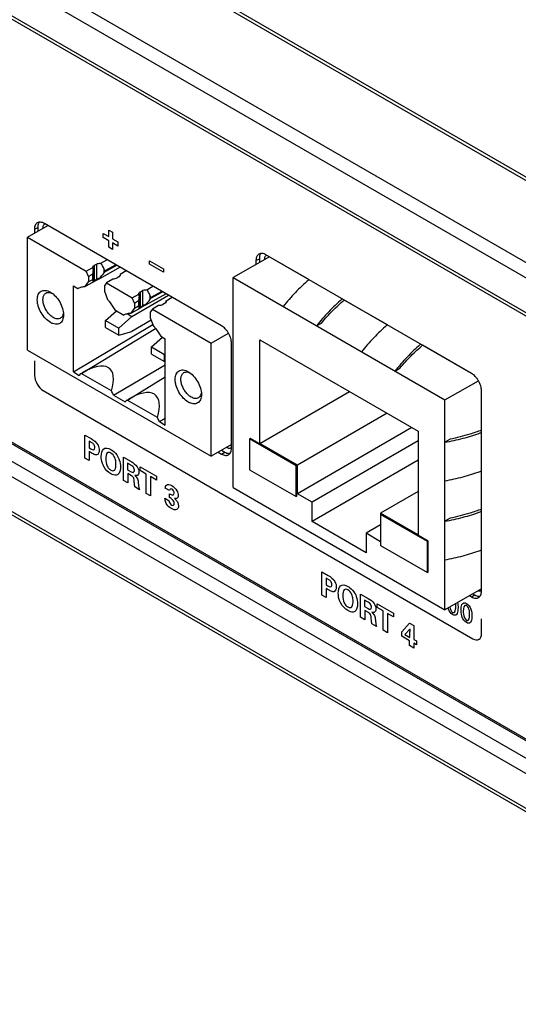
# Model space of a CAD drawing. Header units: inches. Extents: x 0 to 34, y 0 to 22.
# Tile 37 of 47: x 28.1 to 29.2, y 16 to 18.1. Entities that reach past the tile are written whole.
import ezdxf

# ---------------------------------------------------------------- set-up
doc = ezdxf.new("R2010")
doc.units = ezdxf.units.IN
doc.header["$LTSCALE"] = 1.87
doc.header["$MEASUREMENT"] = 0
doc.layers.get('0').update_dxf_attribs({"linetype": 'CONTINUOUS'})
doc.layers.add('02___PRT_ALL_AXES', color=7, linetype='CONTINUOUS')
doc.layers.add('DETAIL', color=7, linetype='CONTINUOUS')

msp = doc.modelspace()

# ---------------------------------------------------------------- linework, layer by layer
at = {"color": 7, "linetype": 'CONTINUOUS'}
for p, q in [((26.6944, 19.1368), (30.0319, 17.2098)), ((26.7047, 19.1379), (30.0421, 17.2109)), ((29.8834, 17.1211), (26.5459, 19.0481)), ((29.8695, 17.0967), (26.5321, 19.0237)), ((26.5321, 18.9497), (29.8695, 17.0227)), ((26.5362, 18.9405), (29.8736, 17.0135)), ((26.5779, 18.0164), (29.9153, 16.0894)), ((26.583, 18.0169), (29.9205, 16.0899)), ((29.8834, 16.0703), (26.5459, 17.9973)), ((29.8695, 16.0459), (26.5321, 17.9729)), ((26.5321, 17.8989), (29.8695, 15.9719)), ((26.5362, 17.8897), (29.8736, 15.9627)), ((28.1094, 17.5891), (28.1523, 17.614)), ((28.1094, 17.3497), (28.1094, 17.5891)), ((28.1094, 17.5891), (28.2342, 17.5171)), ((28.2648, 17.5341), (28.278, 17.5414)), ((28.6222, 17.5476), (28.5455, 17.5033)), ((28.2342, 17.5171), (28.2479, 17.5247)), ((28.2385, 17.5058), (28.2342, 17.5171)), ((28.2479, 17.5247), (28.2479, 17.5249)), ((28.2488, 17.5154), (28.2488, 17.4987)), ((28.2513, 17.5297), (28.2555, 17.5321)), ((28.2513, 17.4975), (28.2513, 17.5297)), ((28.2555, 17.5321), (28.2555, 17.4999)), ((28.3061, 17.5252), (28.262, 17.501)), ((28.2737, 17.5175), (28.2722, 17.5213)), ((28.2722, 17.5137), (28.2722, 17.5213)), ((28.2722, 17.5137), (28.2737, 17.5158)), ((28.2969, 17.5305), (28.2737, 17.5175)), ((28.2737, 17.5158), (28.2986, 17.5295)), ((28.2737, 17.5175), (28.2737, 17.5158)), ((28.319, 17.5177), (28.3063, 17.5101)), ((28.2317, 17.4844), (28.2385, 17.4941)), ((28.2487, 17.4937), (28.2317, 17.4844)), ((28.2385, 17.5058), (28.2474, 17.5113)), ((28.2385, 17.5058), (28.2385, 17.4941)), ((28.2474, 17.4989), (28.2385, 17.4941)), ((28.2474, 17.5113), (28.2474, 17.4989)), ((28.2483, 17.4944), (28.2616, 17.5018)), ((28.249, 17.4956), (28.2483, 17.4944)), ((28.2523, 17.4957), (28.2487, 17.4937)), ((28.2498, 17.4965), (28.249, 17.4956)), ((28.2513, 17.4975), (28.2498, 17.4965)), ((28.2513, 17.4975), (28.2555, 17.4999)), ((28.2566, 17.498), (28.2523, 17.4957)), ((28.262, 17.501), (28.2566, 17.498)), ((28.2901, 17.5004), (28.2769, 17.4924)), ((28.3028, 17.5048), (28.2987, 17.5023)), ((28.3063, 17.5101), (28.3063, 17.5096)), ((28.5455, 17.5033), (28.9945, 17.244)), ((28.5455, 17.0583), (28.5455, 17.5033)), ((28.2068, 17.3034), (28.2068, 17.4859)), ((28.2068, 17.4859), (28.2165, 17.4803)), ((28.2165, 17.4803), (28.2178, 17.4811)), ((28.2165, 17.4803), (28.2179, 17.4811)), ((28.2769, 17.4924), (28.2725, 17.4862)), ((28.2725, 17.4862), (28.2725, 17.4745)), ((28.2725, 17.4745), (28.2793, 17.457)), ((28.2769, 17.4924), (28.3316, 17.4608)), ((28.3488, 17.4734), (28.353, 17.4758)), ((28.3488, 17.4413), (28.3488, 17.4734)), ((28.353, 17.4758), (28.353, 17.4437)), ((28.3622, 17.4778), (28.3754, 17.4851)), ((28.3943, 17.4742), (28.3711, 17.4612)), ((28.3711, 17.4595), (28.396, 17.4733)), ((28.1593, 17.4713), (28.1611, 17.4706)), ((28.3307, 17.4212), (28.4084, 17.4661)), ((28.3316, 17.4608), (28.3453, 17.4685)), ((28.336, 17.4495), (28.3316, 17.4608)), ((28.336, 17.4495), (28.3448, 17.455)), ((28.3448, 17.455), (28.3448, 17.4426)), ((28.3453, 17.4685), (28.3453, 17.4686)), ((28.3463, 17.4591), (28.3463, 17.4425)), ((28.4035, 17.4689), (28.3594, 17.4448)), ((28.3711, 17.4612), (28.3697, 17.465)), ((28.3697, 17.4574), (28.3697, 17.465)), ((28.3697, 17.4574), (28.3711, 17.4595)), ((28.3711, 17.4612), (28.3711, 17.4595)), ((28.4164, 17.4615), (28.4037, 17.4538)), ((28.4037, 17.4538), (28.4037, 17.4533)), ((28.275, 17.4126), (28.2982, 17.4331)), ((28.2946, 17.4352), (28.3139, 17.4241)), ((28.3292, 17.4282), (28.336, 17.4379)), ((28.3461, 17.4375), (28.3292, 17.4282)), ((28.336, 17.4495), (28.336, 17.4379)), ((28.3448, 17.4426), (28.336, 17.4379)), ((28.3457, 17.4382), (28.359, 17.4455)), ((28.3464, 17.4393), (28.3457, 17.4382)), ((28.3498, 17.4395), (28.3461, 17.4375)), ((28.3473, 17.4402), (28.3464, 17.4393)), ((28.3488, 17.4413), (28.3473, 17.4402)), ((28.3488, 17.4413), (28.353, 17.4437)), ((28.354, 17.4418), (28.3498, 17.4395)), ((28.3594, 17.4448), (28.354, 17.4418)), ((28.3743, 17.4362), (28.3699, 17.4299)), ((28.3875, 17.4441), (28.3743, 17.4362)), ((28.3743, 17.4362), (28.4991, 17.3641)), ((28.4003, 17.4485), (28.3961, 17.4461)), ((28.1857, 17.428), (28.1854, 17.4261)), ((28.275, 17.4126), (28.3028, 17.3965)), ((28.275, 17.3977), (28.275, 17.4126)), ((28.3307, 17.4212), (28.3028, 17.3965)), ((28.3139, 17.4241), (28.3153, 17.4249)), ((28.3207, 17.427), (28.3307, 17.4212)), ((28.372, 17.4129), (28.3307, 17.389)), ((28.3699, 17.4299), (28.3699, 17.4182)), ((28.3699, 17.4182), (28.3767, 17.4007)), ((28.2068, 17.3034), (28.3754, 17.4042)), ((28.2259, 17.3015), (28.381, 17.3955)), ((28.275, 17.3977), (28.3028, 17.3816)), ((28.3028, 17.3816), (28.3028, 17.3965)), ((28.3028, 17.3816), (28.3307, 17.389)), ((28.7223, 17.4012), (28.7325, 17.4071)), ((28.3724, 17.3563), (28.3956, 17.3769)), ((28.392, 17.379), (28.4017, 17.3734)), ((28.4017, 17.1909), (28.4017, 17.3734)), ((28.4991, 17.3641), (28.5358, 17.3853)), ((28.6024, 17.3713), (28.9376, 17.1778)), ((28.6024, 17.1518), (28.6024, 17.3713)), ((28.1094, 17.3497), (28.4991, 17.1246)), ((28.3724, 17.3563), (28.4003, 17.3402)), ((28.3724, 17.3414), (28.3724, 17.3563)), ((28.4991, 17.1246), (28.4991, 17.3641)), ((28.3724, 17.3414), (28.4003, 17.3253)), ((28.4017, 17.3415), (28.4003, 17.3402)), ((28.4003, 17.3253), (28.4003, 17.3402)), ((28.2918, 17.2544), (28.4017, 17.3188)), ((28.4003, 17.3253), (28.4017, 17.3257)), ((28.8884, 17.3053), (28.8986, 17.3112)), ((28.2068, 17.3034), (28.2193, 17.2962)), ((28.2236, 17.3001), (28.2259, 17.3015)), ((28.2874, 17.2633), (28.2236, 17.3001)), ((28.3233, 17.2452), (28.4017, 17.2927)), ((28.4516, 17.3025), (28.4534, 17.3019)), ((28.9945, 17.244), (29.0653, 17.2849)), ((28.2918, 17.2544), (28.3167, 17.24)), ((28.321, 17.2438), (28.3233, 17.2452)), ((28.3849, 17.207), (28.321, 17.2438)), ((28.478, 17.2592), (28.4777, 17.2573)), ((28.6024, 17.1518), (28.7925, 17.2616)), ((28.9945, 16.7991), (28.9945, 17.244)), ((28.3892, 17.1981), (28.4017, 17.2054)), ((28.8718, 17.2158), (28.6817, 17.106)), ((28.3892, 17.1981), (28.4017, 17.1909)), ((28.9244, 17.1854), (28.6817, 17.0453)), ((28.5813, 17.1624), (28.5799, 17.1616)), ((28.6789, 17.1044), (28.5799, 17.1616)), ((28.5799, 17.1616), (28.5799, 17.0962)), ((28.6803, 17.1052), (28.5813, 17.1624)), ((28.9376, 17.1778), (28.9376, 16.9583)), ((29.0056, 17.1606), (28.9945, 17.1542)), ((28.542, 17.1494), (28.4991, 17.1246)), ((28.6817, 17.106), (28.6024, 17.1518)), ((28.9376, 17.1572), (28.7127, 17.0274)), ((28.6803, 17.1052), (28.6789, 17.1044)), ((28.6789, 17.0391), (28.6789, 17.1044)), ((28.6803, 17.0399), (28.6803, 17.1052)), ((28.6817, 17.0453), (28.6817, 17.106)), ((28.9376, 17.1161), (28.7127, 16.9863)), ((28.5799, 17.0962), (28.6789, 17.0391)), ((28.5455, 17.0583), (28.9945, 16.7991)), ((28.6803, 17.0399), (28.6789, 17.0391)), ((28.7127, 17.0274), (28.6817, 17.0453)), ((28.9376, 17.0499), (28.8582, 17.0041)), ((28.7127, 16.9863), (28.7127, 17.0274)), ((28.9376, 16.9583), (28.8582, 17.0041)), ((28.8582, 17.0041), (28.8582, 16.9355)), ((28.8597, 17.0017), (28.8582, 17.0009)), ((28.9572, 16.9437), (28.8582, 17.0009)), ((28.9587, 16.9445), (28.8597, 17.0017)), ((29.0056, 16.9933), (28.9945, 16.9869)), ((28.8273, 16.9201), (28.7127, 16.9863)), ((28.8582, 16.9791), (28.8273, 16.9613)), ((28.8582, 16.9434), (28.8273, 16.9613)), ((28.8273, 16.9613), (28.8273, 16.9201)), ((28.8582, 16.9355), (28.9572, 16.8784)), ((28.9587, 16.9445), (28.9572, 16.9437)), ((28.9572, 16.8784), (28.9572, 16.9437)), ((28.9587, 16.8792), (28.9587, 16.9445)), ((28.9587, 16.8792), (28.9572, 16.8784)), ((29.0719, 16.8438), (28.9945, 16.7991))]:
    msp.add_line(p, q, dxfattribs=at)
at = {"color": 40, "linetype": 'CONTINUOUS'}
for p, q in [((28.2817, 17.5903), (28.2817, 17.604)), ((28.2817, 17.604), (28.2896, 17.5995)), ((28.2896, 17.5995), (28.2896, 17.5857)), ((28.2699, 17.5883), (28.2699, 17.5971)), ((28.2699, 17.5971), (28.2817, 17.5903)), ((28.2817, 17.5815), (28.2699, 17.5883)), ((28.2817, 17.5678), (28.2817, 17.5815)), ((28.2896, 17.5857), (28.3013, 17.579)), ((28.2896, 17.577), (28.2896, 17.5632)), ((28.3013, 17.5702), (28.2896, 17.577)), ((28.3013, 17.579), (28.3013, 17.5702)), ((28.2896, 17.5632), (28.2817, 17.5678)), ((28.3683, 17.5322), (28.3683, 17.5388)), ((28.3683, 17.5388), (28.3978, 17.5218)), ((28.3978, 17.5152), (28.3683, 17.5322)), ((28.3978, 17.5218), (28.3978, 17.5152)), ((28.1245, 17.3272), (28.1245, 17.2959)), ((28.1429, 17.2639), (29.0539, 16.7379)), ((28.2312, 17.1696), (28.2443, 17.162)), ((28.2312, 17.1206), (28.2312, 17.1696)), ((28.2448, 17.1538), (28.2402, 17.1565)), ((28.2402, 17.1565), (28.2402, 17.1423)), ((28.2402, 17.1423), (28.2439, 17.1402)), ((28.2404, 17.1153), (28.2312, 17.1206)), ((28.2466, 17.1308), (28.2404, 17.1344)), ((28.2404, 17.1344), (28.2404, 17.1153)), ((28.3128, 17.1227), (28.3291, 17.1132)), ((28.3128, 17.0735), (28.3128, 17.1227)), ((28.3279, 17.1062), (28.3218, 17.1097)), ((28.3218, 17.1097), (28.3218, 17.096)), ((28.3482, 17.1022), (28.3827, 17.0823)), ((28.3482, 17.0941), (28.3482, 17.1022)), ((28.3218, 17.096), (28.3291, 17.0917)), ((28.3301, 17.0834), (28.3221, 17.088)), ((28.3221, 17.088), (28.3221, 17.0681)), ((28.3608, 17.0868), (28.3482, 17.0941)), ((28.3608, 17.0457), (28.3608, 17.0868)), ((28.3827, 17.0741), (28.37, 17.0814)), ((28.37, 17.0814), (28.37, 17.0404)), ((28.3827, 17.0823), (28.3827, 17.0741)), ((28.3221, 17.0681), (28.3128, 17.0735)), ((28.347, 17.0537), (28.337, 17.0595)), ((28.3444, 17.0683), (28.3457, 17.058)), ((28.4106, 17.0518), (28.4016, 17.057)), ((28.37, 17.0404), (28.3608, 17.0457)), ((28.401, 17.0355), (28.41, 17.0303)), ((28.4105, 17.0371), (28.4105, 17.0451)), ((28.7112, 16.9618), (28.7114, 16.9625)), ((28.7144, 16.9599), (28.7112, 16.9618)), ((28.7147, 16.9606), (28.7144, 16.9599)), ((28.7337, 16.8795), (28.7469, 16.8719)), ((28.7337, 16.8304), (28.7337, 16.8795)), ((28.7473, 16.8637), (28.7427, 16.8663)), ((28.7427, 16.8663), (28.7427, 16.8522)), ((28.7427, 16.8522), (28.7464, 16.8501)), ((28.743, 16.8251), (28.7337, 16.8304)), ((28.7492, 16.8406), (28.743, 16.8442)), ((28.743, 16.8442), (28.743, 16.8251)), ((28.8153, 16.8325), (28.8316, 16.8231)), ((28.8153, 16.7833), (28.8153, 16.8325)), ((28.8304, 16.816), (28.8243, 16.8196)), ((28.8243, 16.8196), (28.8243, 16.8058)), ((28.8243, 16.8058), (28.8317, 16.8016)), ((28.8507, 16.8121), (28.8852, 16.7921)), ((28.8507, 16.8039), (28.8507, 16.8121)), ((29.0175, 16.8054), (29.0174, 16.8123)), ((28.8246, 16.778), (28.8153, 16.7833)), ((28.8326, 16.7932), (28.8246, 16.7978)), ((28.8246, 16.7978), (28.8246, 16.778)), ((28.8634, 16.7966), (28.8507, 16.8039)), ((28.8634, 16.7556), (28.8634, 16.7966)), ((28.8852, 16.784), (28.8726, 16.7913)), ((28.8726, 16.7913), (28.8726, 16.7503)), ((28.8852, 16.7921), (28.8852, 16.784)), ((28.8496, 16.7636), (28.8395, 16.7694)), ((28.9032, 16.7521), (28.9197, 16.7705)), ((28.9197, 16.7705), (28.9285, 16.7655)), ((28.9285, 16.7655), (28.9284, 16.7362)), ((29.0723, 16.7486), (29.0723, 16.7799)), ((28.8726, 16.7503), (28.8634, 16.7556)), ((28.9032, 16.7429), (28.9032, 16.7521)), ((28.9197, 16.7334), (28.9032, 16.7429)), ((28.9203, 16.7584), (28.9098, 16.7467)), ((28.9098, 16.7467), (28.9202, 16.7407)), ((28.9202, 16.7407), (28.9202, 16.7533)), ((28.9197, 16.7231), (28.9197, 16.7334)), ((28.9284, 16.718), (28.9197, 16.7231)), ((28.9284, 16.7362), (28.934, 16.733)), ((28.934, 16.7251), (28.9284, 16.7284)), ((28.9284, 16.7284), (28.9284, 16.718)), ((28.934, 16.733), (28.934, 16.7251))]:
    msp.add_line(p, q, dxfattribs=at)
at = {"color": 7, "linetype": 'CONTINUOUS'}
for centre, radius, start, end in [((28.1536, 17.4532), 0.019, 72.5289, 76.8837), ((28.1668, 17.4302), 0.019, 343.1072, 347.4601), ((28.4459, 17.2844), 0.019, 72.5289, 76.8837), ((28.1958, 17.213), 0.1045, 23.2996, 28.7314), ((28.4591, 17.2614), 0.019, 343.1072, 347.4601), ((28.2933, 17.1568), 0.1045, 23.2996, 28.7314)]:
    msp.add_arc(centre, radius, start, end, dxfattribs=at)
at = {"color": 40, "linetype": 'CONTINUOUS'}
for centre, radius, start, end in [((29.038, 16.8133), 0.0385, 195.8491, 199.1197), ((29.0269, 16.7533), 0.1068, 177.2412, 180.0146)]:
    msp.add_arc(centre, radius, start, end, dxfattribs=at)
at = {"color": 7, "linetype": 'CONTINUOUS'}
for centre, major_axis, ratio, start_param, end_param in [((28.2439, 17.5202), (-0.00314, 0.00913), 0.415041, -3.048143, -1.927711), ((28.2597, 17.5135), (-0.0075, 0.0219), 0.415041, 0.89929, 1.213881), ((28.2639, 17.5161), (-0.0075, 0.0219), 0.415041, -1.477346, -0.766315), ((28.2439, 17.4939), (0.00479, 0.00519), 0.214822, 5.719607, 6.840039), ((28.2597, 17.507), (0.0115, 0.0125), 0.214822, 2.578015, 3.169395), ((28.2639, 17.5092), (0.0115, 0.0125), 0.214822, -1.996375, -1.013943), ((28.2945, 17.4984), (0.0116, 0.0128), 0.189249, 5.503584, 6.002811), ((28.3613, 17.4598), (-0.0075, 0.0219), 0.415041, -1.477346, -0.766315), ((28.3413, 17.464), (-0.00314, 0.00913), 0.415041, -3.048143, -1.927711), ((28.3571, 17.4573), (-0.0075, 0.0219), 0.415041, 0.89929, 1.213881), ((28.3613, 17.4529), (0.0115, 0.0125), 0.214822, -1.996375, -1.013943), ((28.3919, 17.4422), (0.0116, 0.0128), 0.189249, 5.503584, 6.002811), ((28.3413, 17.4377), (0.00479, 0.00519), 0.214822, 5.719607, 6.840039), ((28.3571, 17.4507), (0.0115, 0.0125), 0.214822, 2.578015, 3.169395), ((28.2066, 17.2209), (0.0768, 0.0897), 0.410575, -0.770218, 0.896342), ((28.3041, 17.1646), (0.0768, 0.0897), 0.410575, -0.770218, 0.896342)]:
    msp.add_ellipse(centre, major_axis=major_axis, ratio=ratio, start_param=start_param, end_param=end_param, dxfattribs=at)
for points, knots in [([(28.1428, 17.6135), (28.1424, 17.6126), (28.1419, 17.6108), (28.1417, 17.6088), (28.1417, 17.6078)], [0, 0, 0, 0, 0.473343, 1, 1, 1, 1]), ([(28.1459, 17.617), (28.1452, 17.6166), (28.144, 17.6156), (28.1431, 17.6142), (28.1428, 17.6135)], [0, 0, 0, 0, 0.482689, 1, 1, 1, 1]), ([(28.6127, 17.5471), (28.6123, 17.5463), (28.6118, 17.5444), (28.6116, 17.5425), (28.6116, 17.5415)], [0, 0, 0, 0, 0.473343, 1, 1, 1, 1]), ([(28.6157, 17.5506), (28.6151, 17.5502), (28.6139, 17.5492), (28.613, 17.5478), (28.6127, 17.5471)], [0, 0, 0, 0, 0.482689, 1, 1, 1, 1]), ([(28.2479, 17.5249), (28.2479, 17.5253), (28.2481, 17.5262), (28.2488, 17.5275), (28.2499, 17.5287), (28.2508, 17.5294), (28.2513, 17.5297)], [0, 0, 0, 0, 0.217779, 0.45098, 0.710337, 1, 1, 1, 1]), ([(28.2555, 17.5321), (28.2568, 17.5328), (28.2599, 17.5339), (28.2631, 17.5341), (28.2648, 17.5341)], [0, 0, 0, 0, 0.474645, 1, 1, 1, 1]), ([(28.2616, 17.5018), (28.261, 17.5017), (28.2589, 17.5014), (28.2569, 17.5007), (28.2555, 17.4999)], [0, 0, 0, 0, 0.266968, 1, 1, 1, 1]), ([(28.2987, 17.5023), (28.2975, 17.5016), (28.2946, 17.5006), (28.2916, 17.5003), (28.2901, 17.5004)], [0, 0, 0, 0, 0.474447, 1, 1, 1, 1]), ([(28.3063, 17.5096), (28.3063, 17.5091), (28.3061, 17.5082), (28.3054, 17.5069), (28.3043, 17.5057), (28.3034, 17.5051), (28.3028, 17.5048)], [0, 0, 0, 0, 0.217888, 0.45103, 0.710422, 1, 1, 1, 1]), ([(28.1581, 17.4083), (28.1541, 17.4106), (28.1467, 17.4169), (28.1379, 17.4288), (28.1328, 17.4404), (28.1306, 17.4498), (28.1301, 17.4563), (28.1305, 17.4623), (28.1321, 17.4675), (28.1347, 17.4718), (28.1383, 17.4748), (28.1427, 17.4764), (28.1476, 17.4765), (28.1529, 17.4753), (28.1564, 17.4736), (28.1581, 17.4726)], [0, 0, 0, 0, 0.138208, 0.291298, 0.444389, 0.516298, 0.582942, 0.643372, 0.697432, 0.746055, 0.791464, 0.836877, 0.885498, 0.939571, 1, 1, 1, 1]), ([(28.1487, 17.4707), (28.15, 17.4714), (28.1531, 17.4724), (28.1563, 17.4721), (28.1579, 17.4717)], [0, 0, 0, 0, 0.474596, 1, 1, 1, 1]), ([(28.1581, 17.4726), (28.162, 17.4703), (28.1695, 17.464), (28.1782, 17.4521), (28.1842, 17.4386), (28.1859, 17.429), (28.1859, 17.4244)], [0, 0, 0, 0, 0.237231, 0.500007, 0.762785, 1, 1, 1, 1]), ([(28.2178, 17.4811), (28.2199, 17.4823), (28.2244, 17.484), (28.2293, 17.4845), (28.2317, 17.4844)], [0, 0, 0, 0, 0.487666, 1, 1, 1, 1]), ([(28.3453, 17.4686), (28.3453, 17.469), (28.3455, 17.47), (28.3462, 17.4713), (28.3473, 17.4725), (28.3483, 17.4731), (28.3488, 17.4734)], [0, 0, 0, 0, 0.217779, 0.45098, 0.710337, 1, 1, 1, 1]), ([(28.353, 17.4758), (28.3543, 17.4766), (28.3573, 17.4776), (28.3605, 17.4779), (28.3622, 17.4778)], [0, 0, 0, 0, 0.474645, 1, 1, 1, 1]), ([(28.1641, 17.4188), (28.1618, 17.4201), (28.1574, 17.4235), (28.1517, 17.43), (28.1471, 17.4375), (28.1438, 17.4457), (28.1421, 17.4537), (28.1423, 17.4609), (28.1441, 17.4661), (28.1465, 17.4691), (28.1479, 17.4702), (28.1487, 17.4707)], [0, 0, 0, 0, 0.128748, 0.270395, 0.417617, 0.562026, 0.695754, 0.81307, 0.912475, 0.957123, 1, 1, 1, 1]), ([(28.2793, 17.457), (28.2807, 17.4553), (28.2864, 17.4485), (28.2913, 17.4411), (28.2946, 17.4352)], [0, 0, 0, 0, 0.246159, 1, 1, 1, 1]), ([(28.4037, 17.4533), (28.4037, 17.4529), (28.4036, 17.4519), (28.4029, 17.4506), (28.4017, 17.4494), (28.4008, 17.4488), (28.4003, 17.4485)], [0, 0, 0, 0, 0.217888, 0.45103, 0.710422, 1, 1, 1, 1]), ([(28.359, 17.4455), (28.3584, 17.4455), (28.3563, 17.4452), (28.3543, 17.4445), (28.353, 17.4437)], [0, 0, 0, 0, 0.266968, 1, 1, 1, 1]), ([(28.3961, 17.4461), (28.3949, 17.4454), (28.392, 17.4444), (28.3891, 17.4441), (28.3875, 17.4441)], [0, 0, 0, 0, 0.474447, 1, 1, 1, 1]), ([(28.1859, 17.4244), (28.1859, 17.4224), (28.1856, 17.4186), (28.1841, 17.4134), (28.1815, 17.4092), (28.1779, 17.4061), (28.1735, 17.4045), (28.1685, 17.4044), (28.1632, 17.4057), (28.1598, 17.4073), (28.1581, 17.4083)], [0, 0, 0, 0, 0.144896, 0.274516, 0.391102, 0.499983, 0.608871, 0.725453, 0.855107, 1, 1, 1, 1]), ([(28.1795, 17.4172), (28.1785, 17.4167), (28.1762, 17.4158), (28.1723, 17.4157), (28.1682, 17.4167), (28.1655, 17.418), (28.1641, 17.4188)], [0, 0, 0, 0, 0.217772, 0.450929, 0.710222, 1, 1, 1, 1]), ([(28.185, 17.4247), (28.1845, 17.4231), (28.1832, 17.4202), (28.1808, 17.418), (28.1795, 17.4172)], [0, 0, 0, 0, 0.525428, 1, 1, 1, 1]), ([(28.3153, 17.4249), (28.3173, 17.426), (28.3219, 17.4277), (28.3267, 17.4282), (28.3292, 17.4282)], [0, 0, 0, 0, 0.487666, 1, 1, 1, 1]), ([(28.3767, 17.4007), (28.3782, 17.3991), (28.3838, 17.3922), (28.3887, 17.3848), (28.392, 17.379)], [0, 0, 0, 0, 0.246159, 1, 1, 1, 1]), ([(28.4504, 17.2396), (28.4464, 17.2418), (28.439, 17.2481), (28.4302, 17.2601), (28.4251, 17.2716), (28.423, 17.281), (28.4224, 17.2876), (28.4229, 17.2936), (28.4244, 17.2988), (28.427, 17.303), (28.4306, 17.306), (28.435, 17.3076), (28.4399, 17.3078), (28.4452, 17.3065), (28.4487, 17.3048), (28.4504, 17.3038)], [0, 0, 0, 0, 0.138208, 0.291298, 0.444389, 0.516298, 0.582942, 0.643372, 0.697432, 0.746055, 0.791464, 0.836877, 0.885498, 0.939571, 1, 1, 1, 1]), ([(28.2236, 17.3001), (28.2232, 17.2998), (28.2216, 17.2987), (28.2202, 17.2973), (28.2193, 17.2962)], [0, 0, 0, 0, 0.24717, 1, 1, 1, 1]), ([(28.4564, 17.25), (28.4541, 17.2513), (28.4497, 17.2547), (28.444, 17.2612), (28.4394, 17.2688), (28.4361, 17.2769), (28.4345, 17.2849), (28.4346, 17.2921), (28.4364, 17.2973), (28.4388, 17.3004), (28.4402, 17.3015), (28.441, 17.3019)], [0, 0, 0, 0, 0.128748, 0.270395, 0.417617, 0.562026, 0.695754, 0.81307, 0.912475, 0.957123, 1, 1, 1, 1]), ([(28.441, 17.3019), (28.4423, 17.3026), (28.4454, 17.3036), (28.4486, 17.3033), (28.4502, 17.3029)], [0, 0, 0, 0, 0.474596, 1, 1, 1, 1]), ([(28.4504, 17.3038), (28.4543, 17.3016), (28.4618, 17.2953), (28.4706, 17.2833), (28.4765, 17.2698), (28.4782, 17.2602), (28.4782, 17.2556)], [0, 0, 0, 0, 0.237231, 0.500007, 0.762785, 1, 1, 1, 1]), ([(28.321, 17.2438), (28.3206, 17.2436), (28.3191, 17.2424), (28.3177, 17.2411), (28.3167, 17.24)], [0, 0, 0, 0, 0.24717, 1, 1, 1, 1]), ([(28.4782, 17.2556), (28.4782, 17.2536), (28.4779, 17.2498), (28.4764, 17.2446), (28.4738, 17.2404), (28.4702, 17.2374), (28.4658, 17.2358), (28.4608, 17.2356), (28.4556, 17.2369), (28.4521, 17.2386), (28.4504, 17.2396)], [0, 0, 0, 0, 0.144896, 0.274516, 0.391102, 0.499983, 0.608871, 0.725453, 0.855107, 1, 1, 1, 1]), ([(28.4718, 17.2485), (28.4708, 17.2479), (28.4685, 17.247), (28.4646, 17.2469), (28.4605, 17.2479), (28.4578, 17.2492), (28.4564, 17.25)], [0, 0, 0, 0, 0.217772, 0.450929, 0.710222, 1, 1, 1, 1]), ([(28.4773, 17.2559), (28.4768, 17.2543), (28.4755, 17.2514), (28.4731, 17.2492), (28.4718, 17.2485)], [0, 0, 0, 0, 0.525428, 1, 1, 1, 1]), ([(28.5313, 17.1436), (28.5322, 17.1431), (28.534, 17.1423), (28.5367, 17.1417), (28.5392, 17.1417), (28.5407, 17.1423), (28.5413, 17.1427)], [0, 0, 0, 0, 0.289159, 0.549046, 0.782332, 1, 1, 1, 1]), ([(29.0649, 16.8394), (29.066, 16.8391), (29.0677, 16.8388), (29.0699, 16.8393), (29.0709, 16.8397), (29.0713, 16.8399)], [0, 0, 0, 0, 0.527287, 0.76759, 1, 1, 1, 1])]:
    msp.add_open_spline(points, degree=3, knots=knots, dxfattribs=at)
at = {"color": 40, "linetype": 'CONTINUOUS'}
for points, knots in [([(28.1245, 17.2959), (28.1245, 17.2904), (28.1284, 17.2768), (28.1382, 17.2666), (28.1429, 17.2639)], [0, 0, 0, 0, 0.500009, 1, 1, 1, 1]), ([(28.2439, 17.1402), (28.2457, 17.1392), (28.25, 17.1365), (28.2523, 17.1403), (28.2523, 17.1428)], [0, 0, 0, 0, 0.454202, 1, 1, 1, 1]), ([(28.2523, 17.1428), (28.2523, 17.145), (28.2503, 17.1508), (28.2464, 17.1529), (28.2448, 17.1538)], [0, 0, 0, 0, 0.547244, 1, 1, 1, 1]), ([(28.2659, 17.1244), (28.2659, 17.1307), (28.268, 17.1438), (28.2805, 17.1423), (28.2863, 17.139)], [0, 0, 0, 0, 0.481797, 1, 1, 1, 1]), ([(28.2863, 17.139), (28.2875, 17.1383), (28.2929, 17.1348), (28.2985, 17.1289), (28.3012, 17.1237)], [0, 0, 0, 0, 0.225884, 1, 1, 1, 1]), ([(28.2563, 17.1275), (28.2541, 17.1272), (28.2506, 17.1285), (28.2473, 17.1304), (28.2466, 17.1308)], [0, 0, 0, 0, 0.796328, 1, 1, 1, 1]), ([(28.2711, 17.1031), (28.27, 17.1051), (28.2667, 17.1125), (28.2659, 17.1198), (28.2659, 17.1244)], [0, 0, 0, 0, 0.287484, 1, 1, 1, 1]), ([(28.2961, 17.1171), (28.2957, 17.1187), (28.294, 17.1243), (28.2894, 17.1296), (28.2863, 17.1314)], [0, 0, 0, 0, 0.293664, 1, 1, 1, 1]), ([(28.3012, 17.1237), (28.3023, 17.1216), (28.3055, 17.1142), (28.3067, 17.1067), (28.3067, 17.102)], [0, 0, 0, 0, 0.288146, 1, 1, 1, 1]), ([(28.2786, 17.1037), (28.2797, 17.1012), (28.2825, 17.0977), (28.2853, 17.0959), (28.2863, 17.0953)], [0, 0, 0, 0, 0.672987, 1, 1, 1, 1]), ([(28.2942, 17.0953), (28.2946, 17.0957), (28.2967, 17.0988), (28.2971, 17.1036), (28.2971, 17.1077)], [0, 0, 0, 0, 0.16805, 1, 1, 1, 1]), ([(28.3361, 17.0947), (28.3361, 17.0955), (28.336, 17.0977), (28.3349, 17.1003), (28.3339, 17.1015)], [0, 0, 0, 0, 0.351548, 1, 1, 1, 1]), ([(28.3013, 17.0859), (28.3002, 17.0851), (28.2958, 17.0835), (28.2901, 17.0854), (28.2862, 17.0876)], [0, 0, 0, 0, 0.300495, 1, 1, 1, 1]), ([(28.3338, 17.0904), (28.334, 17.0905), (28.3354, 17.091), (28.3361, 17.0929), (28.3361, 17.0947)], [0, 0, 0, 0, 0.151539, 1, 1, 1, 1]), ([(28.337, 17.0595), (28.3368, 17.0608), (28.3361, 17.0669), (28.336, 17.0729), (28.3347, 17.0779)], [0, 0, 0, 0, 0.207593, 1, 1, 1, 1]), ([(28.3457, 17.0909), (28.3457, 17.0875), (28.3434, 17.0828), (28.3386, 17.0835), (28.3368, 17.084)], [0, 0, 0, 0, 0.603457, 1, 1, 1, 1]), ([(28.3368, 17.084), (28.339, 17.0825), (28.344, 17.0771), (28.3441, 17.0711), (28.3444, 17.0683)], [0, 0, 0, 0, 0.489765, 1, 1, 1, 1]), ([(28.4154, 17.0623), (28.4192, 17.0601), (28.4264, 17.0538), (28.4292, 17.0444), (28.4292, 17.0414)], [0, 0, 0, 0, 0.594812, 1, 1, 1, 1]), ([(28.4048, 17.0225), (28.4039, 17.0238), (28.4017, 17.0282), (28.401, 17.0328), (28.401, 17.0355)], [0, 0, 0, 0, 0.318433, 1, 1, 1, 1]), ([(28.4105, 17.0451), (28.4127, 17.0439), (28.4173, 17.0407), (28.4206, 17.0439), (28.4206, 17.0463)], [0, 0, 0, 0, 0.514508, 1, 1, 1, 1]), ([(28.4206, 17.0243), (28.4206, 17.0267), (28.4174, 17.0338), (28.4127, 17.0359), (28.4105, 17.0371)], [0, 0, 0, 0, 0.485079, 1, 1, 1, 1]), ([(28.4292, 17.0414), (28.4292, 17.0397), (28.4284, 17.035), (28.4241, 17.0346), (28.4213, 17.0352)], [0, 0, 0, 0, 0.339715, 1, 1, 1, 1]), ([(28.41, 17.0303), (28.41, 17.0297), (28.4102, 17.0266), (28.4131, 17.0222), (28.4153, 17.0209)], [0, 0, 0, 0, 0.177269, 1, 1, 1, 1]), ([(28.4296, 17.019), (28.4296, 17.0153), (28.4259, 17.0092), (28.4184, 17.0115), (28.4147, 17.0136)], [0, 0, 0, 0, 0.463059, 1, 1, 1, 1]), ([(28.4262, 17.0295), (28.4269, 17.0284), (28.4288, 17.025), (28.4296, 17.0212), (28.4296, 17.019)], [0, 0, 0, 0, 0.310685, 1, 1, 1, 1]), ([(28.7464, 16.8501), (28.7482, 16.849), (28.7525, 16.8463), (28.7548, 16.8502), (28.7548, 16.8527)], [0, 0, 0, 0, 0.454215, 1, 1, 1, 1]), ([(28.7548, 16.8527), (28.7548, 16.8549), (28.7528, 16.8607), (28.7489, 16.8627), (28.7473, 16.8637)], [0, 0, 0, 0, 0.546937, 1, 1, 1, 1]), ([(28.7684, 16.8343), (28.7684, 16.8405), (28.7706, 16.8536), (28.783, 16.8522), (28.7888, 16.8488)], [0, 0, 0, 0, 0.481919, 1, 1, 1, 1]), ([(28.7888, 16.8488), (28.79, 16.8481), (28.7954, 16.8447), (28.801, 16.8387), (28.8038, 16.8335)], [0, 0, 0, 0, 0.225928, 1, 1, 1, 1]), ([(28.7588, 16.8374), (28.7566, 16.837), (28.7531, 16.8384), (28.7498, 16.8402), (28.7492, 16.8406)], [0, 0, 0, 0, 0.796826, 1, 1, 1, 1]), ([(28.7736, 16.8129), (28.7725, 16.8149), (28.7693, 16.8223), (28.7684, 16.8296), (28.7684, 16.8343)], [0, 0, 0, 0, 0.287487, 1, 1, 1, 1]), ([(28.7986, 16.8269), (28.7982, 16.8285), (28.7965, 16.8341), (28.7919, 16.8395), (28.7889, 16.8412)], [0, 0, 0, 0, 0.29373, 1, 1, 1, 1]), ([(28.8038, 16.8335), (28.8049, 16.8315), (28.8081, 16.8241), (28.8092, 16.8166), (28.8092, 16.8119)], [0, 0, 0, 0, 0.288145, 1, 1, 1, 1]), ([(28.7811, 16.8136), (28.7822, 16.8111), (28.785, 16.8076), (28.7879, 16.8057), (28.7888, 16.8052)], [0, 0, 0, 0, 0.672988, 1, 1, 1, 1]), ([(28.7968, 16.8051), (28.7972, 16.8056), (28.7993, 16.8086), (28.7997, 16.8135), (28.7997, 16.8175)], [0, 0, 0, 0, 0.168212, 1, 1, 1, 1]), ([(28.8363, 16.8002), (28.8365, 16.8003), (28.838, 16.8009), (28.8387, 16.8028), (28.8387, 16.8046)], [0, 0, 0, 0, 0.151998, 1, 1, 1, 1]), ([(28.8387, 16.8046), (28.8387, 16.8053), (28.8385, 16.8075), (28.8374, 16.8101), (28.8364, 16.8114)], [0, 0, 0, 0, 0.351862, 1, 1, 1, 1]), ([(29.0108, 16.7936), (29.0144, 16.7915), (29.0175, 16.798), (29.0175, 16.8036), (29.0175, 16.8054)], [0, 0, 0, 0, 0.700106, 1, 1, 1, 1]), ([(29.0287, 16.7985), (29.0287, 16.8028), (29.0286, 16.812), (29.0361, 16.8152), (29.0401, 16.8128)], [0, 0, 0, 0, 0.477794, 1, 1, 1, 1]), ([(29.0401, 16.8128), (29.0439, 16.8107), (29.0515, 16.7998), (29.0515, 16.7906), (29.0515, 16.7863)], [0, 0, 0, 0, 0.503952, 1, 1, 1, 1]), ([(29.0467, 16.7885), (29.0467, 16.7924), (29.0473, 16.7987), (29.0423, 16.807), (29.0402, 16.8083)], [0, 0, 0, 0, 0.607929, 1, 1, 1, 1]), ([(28.8038, 16.7957), (28.8027, 16.7949), (28.7984, 16.7933), (28.7926, 16.7952), (28.7887, 16.7975)], [0, 0, 0, 0, 0.300419, 1, 1, 1, 1]), ([(28.8395, 16.7694), (28.8393, 16.7706), (28.8386, 16.7768), (28.8385, 16.7827), (28.8372, 16.7878)], [0, 0, 0, 0, 0.207613, 1, 1, 1, 1]), ([(28.8482, 16.8007), (28.8482, 16.7973), (28.8459, 16.7926), (28.8412, 16.7934), (28.8393, 16.7938)], [0, 0, 0, 0, 0.603637, 1, 1, 1, 1]), ([(28.8393, 16.7938), (28.8415, 16.7923), (28.8465, 16.7869), (28.8467, 16.7809), (28.847, 16.7781)], [0, 0, 0, 0, 0.489625, 1, 1, 1, 1]), ([(29.0175, 16.788), (29.017, 16.7878), (29.015, 16.7872), (29.0124, 16.788), (29.0107, 16.7889)], [0, 0, 0, 0, 0.312446, 1, 1, 1, 1]), ([(29.0222, 16.8032), (29.0222, 16.8011), (29.0221, 16.795), (29.0202, 16.7894), (29.0175, 16.788)], [0, 0, 0, 0, 0.330114, 1, 1, 1, 1]), ([(29.0309, 16.7838), (29.0306, 16.7847), (29.029, 16.7899), (29.0287, 16.7948), (29.0287, 16.7985)], [0, 0, 0, 0, 0.175154, 1, 1, 1, 1]), ([(29.0334, 16.7961), (29.0334, 16.7941), (29.0333, 16.7885), (29.0366, 16.7787), (29.0401, 16.7767)], [0, 0, 0, 0, 0.339459, 1, 1, 1, 1]), ([(29.0401, 16.7767), (29.0437, 16.7746), (29.0468, 16.7811), (29.0467, 16.7867), (29.0467, 16.7885)], [0, 0, 0, 0, 0.700114, 1, 1, 1, 1]), ([(29.0515, 16.7863), (29.0515, 16.7842), (29.0513, 16.7781), (29.0495, 16.7725), (29.0468, 16.7711)], [0, 0, 0, 0, 0.330115, 1, 1, 1, 1]), ([(28.847, 16.7781), (28.8471, 16.7768), (28.8475, 16.7734), (28.8479, 16.77), (28.8483, 16.7678)], [0, 0, 0, 0, 0.390811, 1, 1, 1, 1]), ([(29.0468, 16.7711), (29.0462, 16.7709), (29.0442, 16.7703), (29.0417, 16.7711), (29.04, 16.772)], [0, 0, 0, 0, 0.312677, 1, 1, 1, 1])]:
    msp.add_open_spline(points, degree=3, knots=knots, dxfattribs=at)
for points in [[(28.2443, 17.162), (28.2495, 17.159), (28.2558, 17.1546), (28.2591, 17.1481)], [(28.2591, 17.1481), (28.2609, 17.1446), (28.2617, 17.1407), (28.2617, 17.1374)], [(28.2617, 17.1374), (28.2617, 17.1326), (28.2598, 17.1281), (28.2563, 17.1275)], [(28.2785, 17.1318), (28.2758, 17.1295), (28.2754, 17.1242), (28.2754, 17.1193)], [(28.2754, 17.1193), (28.2754, 17.1145), (28.2761, 17.1089), (28.2786, 17.1037)], [(28.2863, 17.1314), (28.2835, 17.133), (28.2803, 17.1334), (28.2785, 17.1318)], [(28.2862, 17.0876), (28.2808, 17.0907), (28.2748, 17.0964), (28.2711, 17.1031)], [(28.2971, 17.1077), (28.2971, 17.1106), (28.2969, 17.1138), (28.2961, 17.1171)], [(28.3067, 17.102), (28.3067, 17.0953), (28.3052, 17.0887), (28.3013, 17.0859)], [(28.3339, 17.1015), (28.3322, 17.1039), (28.3299, 17.105), (28.3279, 17.1062)], [(28.3291, 17.1132), (28.3335, 17.1108), (28.3386, 17.1077), (28.342, 17.1025)], [(28.342, 17.1025), (28.3442, 17.0989), (28.3457, 17.0943), (28.3457, 17.0909)], [(28.2863, 17.0953), (28.2892, 17.0936), (28.2926, 17.0933), (28.2942, 17.0953)], [(28.3291, 17.0917), (28.3307, 17.0908), (28.3325, 17.09), (28.3338, 17.0904)], [(28.3347, 17.0779), (28.3341, 17.0801), (28.3318, 17.0824), (28.3301, 17.0834)], [(28.3457, 17.058), (28.346, 17.0566), (28.3464, 17.0551), (28.347, 17.0537)], [(28.4016, 17.057), (28.4018, 17.0597), (28.4024, 17.0624), (28.404, 17.0637)], [(28.404, 17.0637), (28.4066, 17.0658), (28.4113, 17.0647), (28.4154, 17.0623)], [(28.4156, 17.0549), (28.4132, 17.0562), (28.4106, 17.0546), (28.4106, 17.0518)], [(28.4206, 17.0463), (28.4206, 17.049), (28.4179, 17.0535), (28.4156, 17.0549)], [(28.4213, 17.0352), (28.4231, 17.0336), (28.4248, 17.0316), (28.4262, 17.0295)], [(28.4147, 17.0136), (28.4113, 17.0156), (28.4075, 17.0185), (28.4048, 17.0225)], [(28.4153, 17.0209), (28.4178, 17.0194), (28.4206, 17.0213), (28.4206, 17.0243)], [(28.7774, 16.9239), (28.7762, 16.9246), (28.7749, 16.9255), (28.7737, 16.9265)], [(28.7818, 16.9219), (28.7804, 16.9223), (28.7788, 16.923), (28.7774, 16.9239)], [(28.7469, 16.8719), (28.752, 16.8689), (28.7583, 16.8645), (28.7617, 16.858)], [(28.7642, 16.8473), (28.7642, 16.8425), (28.7623, 16.838), (28.7588, 16.8374)], [(28.7617, 16.858), (28.7634, 16.8545), (28.7642, 16.8505), (28.7642, 16.8473)], [(28.781, 16.8416), (28.7783, 16.8394), (28.7779, 16.834), (28.7779, 16.8291)], [(28.7779, 16.8291), (28.7779, 16.8244), (28.7786, 16.8188), (28.7811, 16.8136)], [(28.7889, 16.8412), (28.786, 16.8429), (28.7828, 16.8432), (28.781, 16.8416)], [(28.7997, 16.8175), (28.7997, 16.8205), (28.7994, 16.8236), (28.7986, 16.8269)], [(28.7887, 16.7975), (28.7833, 16.8006), (28.7773, 16.8063), (28.7736, 16.8129)], [(28.7888, 16.8052), (28.7918, 16.8035), (28.7952, 16.8032), (28.7968, 16.8051)], [(28.8092, 16.8119), (28.8092, 16.8052), (28.8077, 16.7985), (28.8038, 16.7957)], [(28.8364, 16.8114), (28.8348, 16.8137), (28.8325, 16.8149), (28.8304, 16.816)], [(28.8316, 16.8231), (28.836, 16.8206), (28.8412, 16.8176), (28.8445, 16.8123)], [(28.8445, 16.8123), (28.8468, 16.8087), (28.8482, 16.8042), (28.8482, 16.8007)], [(29.0048, 16.805), (29.0057, 16.8006), (29.0078, 16.7954), (29.0108, 16.7936)], [(29.0212, 16.8145), (29.0222, 16.8105), (29.0222, 16.8067), (29.0222, 16.8032)], [(29.0402, 16.8083), (29.035, 16.8113), (29.0334, 16.8021), (29.0334, 16.7961)], [(28.8317, 16.8016), (28.8333, 16.8006), (28.8351, 16.7998), (28.8363, 16.8002)], [(28.8372, 16.7878), (28.8366, 16.79), (28.8343, 16.7922), (28.8326, 16.7932)], [(29.0107, 16.7889), (29.0072, 16.791), (29.0032, 16.7961), (29.0017, 16.8007)], [(29.04, 16.772), (29.0364, 16.7741), (29.0325, 16.7792), (29.0309, 16.7838)], [(28.8483, 16.7678), (28.8485, 16.7664), (28.849, 16.765), (28.8496, 16.7636)], [(29.0539, 16.7379), (29.0586, 16.7352), (29.0684, 16.7341), (29.0723, 16.7431), (29.0723, 16.7486)]]:
    msp.add_open_spline(points, degree=3, dxfattribs=at)
at = {"layer": '02___PRT_ALL_AXES', "color": 7, "linetype": 'CONTINUOUS'}
for p, q in [((28.1342, 17.6208), (28.1327, 17.6183)), ((28.1241, 17.6058), (28.1311, 17.6099)), ((28.1241, 17.6058), (28.1241, 17.5976)), ((28.1257, 17.6142), (28.1247, 17.6114)), ((28.1311, 17.6099), (28.1311, 17.6017)), ((28.1315, 17.6141), (28.1312, 17.6113)), ((28.5207, 17.4012), (28.1453, 17.618)), ((28.5939, 17.5394), (28.601, 17.5435)), ((28.5939, 17.5394), (28.5939, 17.5313)), ((28.5955, 17.5479), (28.5946, 17.545)), ((28.6014, 17.5478), (28.601, 17.545)), ((28.601, 17.5435), (28.601, 17.5353)), ((28.604, 17.5544), (28.6026, 17.552)), ((28.7062, 17.4991), (28.6151, 17.5517)), ((28.8724, 17.4032), (28.781, 17.4559)), ((28.542, 17.1416), (28.542, 17.3645)), ((29.0507, 17.3002), (28.9472, 17.3599)), ((29.0719, 17.1804), (29.0719, 17.2634)), ((28.514, 17.1332), (28.5207, 17.1294)), ((28.5207, 17.1294), (28.5278, 17.1334)), ((28.5211, 17.1373), (28.5278, 17.1334)), ((28.5359, 17.1306), (28.5388, 17.1306)), ((29.0719, 17.0131), (29.0719, 17.0936)), ((29.0719, 16.8389), (29.0719, 16.9262)), ((29.0465, 16.8291), (29.0507, 16.8266)), ((29.0507, 16.8266), (29.0578, 16.8307)), ((29.0535, 16.8332), (29.0578, 16.8307)), ((29.0659, 16.8279), (29.0687, 16.8279))]:
    msp.add_line(p, q, dxfattribs=at)
for centre in [(28.1575, 17.6099), (28.6274, 17.5435)]:
    msp.add_arc(centre, 0.0264, 176.8723, 180.0295, dxfattribs=at)
for points, knots in [([(28.1303, 17.6195), (28.1293, 17.619), (28.1274, 17.6174), (28.1262, 17.6153), (28.1257, 17.6142)], [0, 0, 0, 0, 0.482689, 1, 1, 1, 1]), ([(28.1371, 17.6209), (28.1359, 17.621), (28.1335, 17.6209), (28.1313, 17.6201), (28.1303, 17.6195)], [0, 0, 0, 0, 0.517319, 1, 1, 1, 1]), ([(28.1327, 17.6183), (28.1326, 17.618), (28.132, 17.6166), (28.1317, 17.6152), (28.1315, 17.6141)], [0, 0, 0, 0, 0.239118, 1, 1, 1, 1]), ([(28.1453, 17.618), (28.144, 17.6188), (28.1413, 17.62), (28.1385, 17.6207), (28.1371, 17.6209)], [0, 0, 0, 0, 0.526656, 1, 1, 1, 1]), ([(28.1247, 17.6114), (28.1246, 17.6109), (28.1242, 17.6091), (28.1241, 17.6072), (28.1241, 17.6058)], [0, 0, 0, 0, 0.238361, 1, 1, 1, 1]), ([(28.5946, 17.545), (28.5945, 17.5446), (28.5941, 17.5427), (28.5939, 17.5409), (28.5939, 17.5394)], [0, 0, 0, 0, 0.238361, 1, 1, 1, 1]), ([(28.6001, 17.5532), (28.5991, 17.5526), (28.5973, 17.551), (28.596, 17.549), (28.5955, 17.5479)], [0, 0, 0, 0, 0.482689, 1, 1, 1, 1]), ([(28.607, 17.5545), (28.6058, 17.5546), (28.6034, 17.5546), (28.6011, 17.5537), (28.6001, 17.5532)], [0, 0, 0, 0, 0.517319, 1, 1, 1, 1]), ([(28.6026, 17.552), (28.6025, 17.5516), (28.6019, 17.5503), (28.6015, 17.5489), (28.6014, 17.5478)], [0, 0, 0, 0, 0.239118, 1, 1, 1, 1]), ([(28.6151, 17.5517), (28.6138, 17.5524), (28.6112, 17.5537), (28.6084, 17.5544), (28.607, 17.5545)], [0, 0, 0, 0, 0.526656, 1, 1, 1, 1]), ([(28.5357, 17.3854), (28.5348, 17.3871), (28.5326, 17.3903), (28.529, 17.3947), (28.5251, 17.3984), (28.5222, 17.4004), (28.5207, 17.4012)], [0, 0, 0, 0, 0.265909, 0.525354, 0.772096, 1, 1, 1, 1]), ([(28.542, 17.3645), (28.542, 17.3662), (28.5416, 17.3697), (28.5404, 17.3749), (28.5385, 17.3803), (28.5367, 17.3837), (28.5357, 17.3854)], [0, 0, 0, 0, 0.2279, 0.47464, 0.734087, 1, 1, 1, 1]), ([(29.0657, 17.2843), (29.0647, 17.286), (29.0626, 17.2893), (29.059, 17.2936), (29.055, 17.2973), (29.0522, 17.2993), (29.0507, 17.3002)], [0, 0, 0, 0, 0.265909, 0.525354, 0.772096, 1, 1, 1, 1]), ([(29.0719, 17.2634), (29.0719, 17.2651), (29.0716, 17.2686), (29.0704, 17.2739), (29.0684, 17.2792), (29.0667, 17.2827), (29.0657, 17.2843)], [0, 0, 0, 0, 0.2279, 0.47464, 0.734087, 1, 1, 1, 1]), ([(28.5403, 17.1332), (28.5409, 17.1344), (28.5417, 17.1372), (28.542, 17.1401), (28.542, 17.1416)], [0, 0, 0, 0, 0.473343, 1, 1, 1, 1]), ([(28.5207, 17.1294), (28.5221, 17.1286), (28.5248, 17.1273), (28.5278, 17.1266), (28.5292, 17.1265)], [0, 0, 0, 0, 0.527859, 1, 1, 1, 1]), ([(28.5278, 17.1334), (28.5291, 17.1327), (28.5317, 17.1314), (28.5346, 17.1308), (28.5359, 17.1306)], [0, 0, 0, 0, 0.526656, 1, 1, 1, 1]), ([(28.5292, 17.1265), (28.5294, 17.1265), (28.5305, 17.1264), (28.5316, 17.1265), (28.5324, 17.1267)], [0, 0, 0, 0, 0.258315, 1, 1, 1, 1]), ([(28.5324, 17.1267), (28.5327, 17.1267), (28.5339, 17.127), (28.535, 17.1274), (28.5357, 17.1279)], [0, 0, 0, 0, 0.254902, 1, 1, 1, 1]), ([(28.5357, 17.1279), (28.5367, 17.1284), (28.5386, 17.13), (28.5398, 17.132), (28.5403, 17.1332)], [0, 0, 0, 0, 0.482689, 1, 1, 1, 1]), ([(29.0507, 16.8266), (29.0521, 16.8258), (29.0548, 16.8246), (29.0577, 16.8239), (29.0591, 16.8238)], [0, 0, 0, 0, 0.527859, 1, 1, 1, 1]), ([(29.0578, 16.8307), (29.0591, 16.8299), (29.0617, 16.8287), (29.0645, 16.828), (29.0659, 16.8279)], [0, 0, 0, 0, 0.526656, 1, 1, 1, 1]), ([(29.0624, 16.8239), (29.0627, 16.824), (29.0638, 16.8242), (29.0649, 16.8247), (29.0657, 16.8251)], [0, 0, 0, 0, 0.254902, 1, 1, 1, 1]), ([(29.0657, 16.8251), (29.0667, 16.8257), (29.0686, 16.8273), (29.0698, 16.8293), (29.0703, 16.8304)], [0, 0, 0, 0, 0.482689, 1, 1, 1, 1]), ([(29.0703, 16.8304), (29.0709, 16.8317), (29.0717, 16.8345), (29.0719, 16.8374), (29.0719, 16.8389)], [0, 0, 0, 0, 0.473343, 1, 1, 1, 1]), ([(29.0591, 16.8238), (29.0594, 16.8238), (29.0605, 16.8237), (29.0616, 16.8238), (29.0624, 16.8239)], [0, 0, 0, 0, 0.258315, 1, 1, 1, 1])]:
    msp.add_open_spline(points, degree=3, knots=knots, dxfattribs=at)
at = {"layer": 'DETAIL', "color": 7, "linetype": 'CONTINUOUS'}
for p, q in [((29.0507, 17.3002), (28.6151, 17.5517)), ((29.0719, 16.8389), (29.0719, 17.2634))]:
    msp.add_line(p, q, dxfattribs=at)
for points, knots in [([(28.7061, 17.4991), (28.7058, 17.4989), (28.6958, 17.4902), (28.6768, 17.4719), (28.6598, 17.4523), (28.6516, 17.4421)], [0, 0, 0, 0, 0.0167, 0.501167, 1, 1, 1, 1]), ([(28.7768, 17.4583), (28.7765, 17.458), (28.7665, 17.4494), (28.7475, 17.4311), (28.7305, 17.4115), (28.7223, 17.4012)], [0, 0, 0, 0, 0.0167, 0.501167, 1, 1, 1, 1]), ([(28.7325, 17.4071), (28.7403, 17.4163), (28.7558, 17.4333), (28.7726, 17.4489), (28.7809, 17.4559)], [0, 0, 0, 0, 0.525855, 1, 1, 1, 1]), ([(28.8723, 17.4032), (28.872, 17.4029), (28.862, 17.3943), (28.843, 17.376), (28.8259, 17.3564), (28.8177, 17.3461)], [0, 0, 0, 0, 0.0167, 0.501167, 1, 1, 1, 1]), ([(28.943, 17.3624), (28.9427, 17.3621), (28.9327, 17.3534), (28.9137, 17.3351), (28.8966, 17.3155), (28.8884, 17.3053)], [0, 0, 0, 0, 0.0167, 0.501167, 1, 1, 1, 1]), ([(28.8986, 17.3112), (28.9064, 17.3204), (28.9219, 17.3374), (28.9388, 17.353), (28.9471, 17.36)], [0, 0, 0, 0, 0.525855, 1, 1, 1, 1]), ([(29.0719, 17.1799), (29.0638, 17.1768), (29.042, 17.1693), (29.0196, 17.1636), (29.0056, 17.1606)], [0, 0, 0, 0, 0.379922, 1, 1, 1, 1]), ([(28.9945, 17.1542), (29.0074, 17.1565), (29.0326, 17.1621), (29.0582, 17.17), (29.071, 17.1747), (29.0719, 17.1751)], [0, 0, 0, 0, 0.488987, 0.963241, 1, 1, 1, 1]), ([(28.9945, 17.0726), (29.0074, 17.0749), (29.0326, 17.0804), (29.0582, 17.0884), (29.071, 17.0931), (29.0719, 17.0934)], [0, 0, 0, 0, 0.488987, 0.963241, 1, 1, 1, 1]), ([(28.9945, 16.9869), (29.0074, 16.9892), (29.0326, 16.9947), (29.0582, 17.0027), (29.071, 17.0074), (29.0719, 17.0077)], [0, 0, 0, 0, 0.488987, 0.963241, 1, 1, 1, 1]), ([(29.0719, 17.0125), (29.0638, 17.0094), (29.042, 17.0019), (29.0196, 16.9962), (29.0056, 16.9933)], [0, 0, 0, 0, 0.379922, 1, 1, 1, 1]), ([(28.9945, 16.9052), (29.0074, 16.9075), (29.0326, 16.9131), (29.0582, 16.921), (29.071, 16.9257), (29.0719, 16.9261)], [0, 0, 0, 0, 0.488987, 0.963241, 1, 1, 1, 1])]:
    msp.add_open_spline(points, degree=3, knots=knots, dxfattribs=at)

doc.saveas('drawing.dxf')
